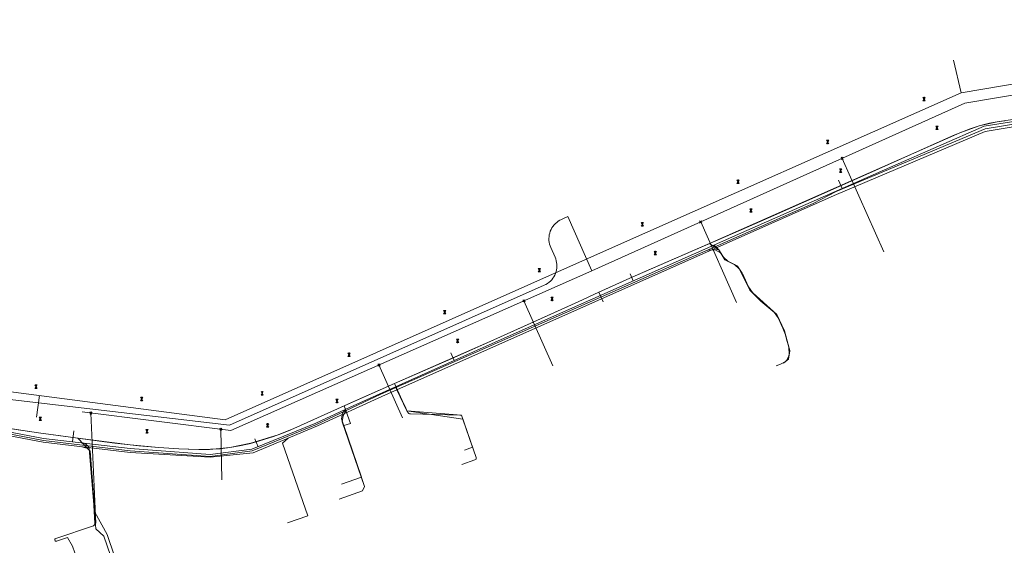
# Model space of a CAD drawing. Header units: metres. Extents: x 265038 to 265901, y 576646 to 577335.
# Tile 21 of 27: x 265602 to 265741, y 576896 to 576970. Entities that reach past the tile are written whole.
import ezdxf

# ---------------------------------------------------------------- set-up
doc = ezdxf.new("R2010")
doc.units = ezdxf.units.M
for name, color, linetype, lineweight in [('B-WE-KL-DATA-G', 252, 'KL-DATA-ALGEMEEN', 18), ('B-WE-KL-GAS-LD-G', 252, 'KL-GAS-LAGE-DRUK', 18), ('B-WE-KL-WATER-G', 252, 'KL-WATER', 18), ('B-WE-KL_ET-LS-G', 252, 'KL-LAAGSPANNING', 18), ('B-WE-RI-PERSLEIDING-G', 252, 'B-WE-RI-PERSLEIDING-G', 18), ('B-WE-RI-VRIJVERVALLEIDING-G', 252, 'KL-VRIJVERVAL', 18)]:
    doc.layers.add(name, color=color, linetype=linetype, lineweight=lineweight)
doc.styles.add('NLCS-ISO', font='NLCS-ISO.ttf')
doc.styles.get("Standard").update_dxf_attribs({"font": 'arial.ttf'})
doc.linetypes.add('B-WE-RI-PERSLEIDING-G', pattern='A,6,-2,[102,NLCS.shx,S=0.5,R=0,X=0,Y=0],-2,6,-2,["P",Standard,S=1,R=0,X=-0.5,Y=-0.5],-2', length=20)
doc.linetypes.add('KL-DATA-ALGEMEEN', pattern='A,2,-1.5,["@",NLCS-ISO,S=1,R=0,X=-0.5,Y=-0.4],-1.5,3,-1.5,["D",NLCS-ISO,S=1,R=0,X=-0.5,Y=-0.4],-1.5,1', length=12)
doc.linetypes.add('KL-GAS-LAGE-DRUK', pattern='A,2,-2,["GAS",NLCS-ISO,S=1,R=0,X=-1.25,Y=-0.4],-2,3,-1,["L",NLCS-ISO,S=1,R=0,X=-0.5,Y=-0.4],-1,1', length=12)
doc.linetypes.add('KL-LAAGSPANNING', pattern='A,2,-1.5,[103,NLCS.shx,S=1,R=0,X=0,Y=0],-1.5,3,-1.5,["L",NLCS-ISO,S=1,R=0,X=-0.5,Y=-0.4],-1.5,1', length=12)
doc.linetypes.add('KL-VRIJVERVAL', pattern='A,2,-1.5,[89,NLCS.shx,S=0.25,R=270,X=-0.5,Y=0],-1.5,3,-1.5,["V",NLCS-ISO,S=1,R=0,X=-0.5,Y=-0.4],-1.5,1', length=12)
doc.linetypes.add('KL-WATER', pattern='A,2,-1.5,[168,NLCS.shx,S=1,R=0,X=0,Y=0],-1.5,3,-1.5,["D",NLCS-ISO,S=1,R=0,X=-0.5,Y=-0.4],-1.5,1', length=12)

msp = doc.modelspace()

# ---------------------------------------------------------------- linework, layer by layer
at = {"layer": 'B-WE-KL-DATA-G'}
for p, q in [((265699.736, 576938.585), (265726.615, 576950.48)), ((265681.171, 576930.35), (265684.104, 576931.697)), ((265684.717, 576930.361), (265684.104, 576931.697)), ((265648.104, 576915.628), (265655.204, 576918.794)), ((265604.853, 576911.802), (265610.436, 576911.057))]:
    msp.add_line(p, q, dxfattribs=at)
for points in [[(265684.717, 576930.361), (265684.104, 576931.697), (265688.457, 576933.678), (265699.736, 576938.585), (265726.615, 576950.48), (265735.119, 576954.265), (265737.88, 576955.234), (265740.412, 576955.798), (265749.444, 576957.187), (265756.694, 576958.387), (265764.634, 576959.558), (265775.836, 576961.482), (265787.68, 576963.653), (265790.991, 576964.424), (265793.816, 576965.372), (265798.833, 576967.587), (265815.324, 576975.083), (265828.661, 576981.03), (265844.283, 576988.192), (265864.737, 576997.235), (265869.844, 576999.505)], [(265583.822, 576964.856), (265584.353, 576960.385), (265586.073, 576941.949), (265587.518, 576928.419), (265587.811, 576926.724), (265588.509, 576923.569), (265588.936, 576922.03), (265589.733, 576919.751), (265590.789, 576917.666), (265591.726, 576916.336), (265593.086, 576915.021), (265593.857, 576914.462), (265594.815, 576913.913), (265595.982, 576913.415), (265597.201, 576913.063), (265600.081, 576912.518), (265604.853, 576911.802)], [(265684.717, 576930.361), (265684.104, 576931.697), (265685.451, 576932.316), (265688.457, 576933.678), (265691.477, 576935.007), (265702.045, 576939.586), (265704.977, 576940.864), (265708.09, 576942.235), (265717.643, 576946.469), (265723.671, 576949.158), (265734.119, 576953.843), (265735.119, 576954.265), (265736.136, 576954.644), (265736.452, 576954.754), (265737.88, 576955.234), (265738.603, 576955.443), (265739.338, 576955.607), (265740.412, 576955.798), (265741.489, 576955.966)], [(265684.717, 576930.361), (265684.104, 576931.697), (265685.451, 576932.316), (265688.457, 576933.678), (265691.477, 576935.007), (265702.045, 576939.586), (265704.977, 576940.864), (265708.09, 576942.235), (265717.643, 576946.469), (265723.671, 576949.158), (265734.119, 576953.843), (265735.119, 576954.265), (265736.136, 576954.644), (265736.452, 576954.754), (265737.88, 576955.234), (265738.603, 576955.443), (265739.338, 576955.607), (265740.412, 576955.798), (265741.489, 576955.966)], [(265741.489, 576955.966), (265740.412, 576955.798), (265739.338, 576955.607), (265738.603, 576955.443), (265737.88, 576955.234), (265736.452, 576954.754), (265736.136, 576954.644), (265735.119, 576954.265), (265734.119, 576953.843), (265723.671, 576949.158), (265717.643, 576946.469), (265708.09, 576942.235), (265704.977, 576940.864), (265702.045, 576939.586), (265691.477, 576935.007), (265688.457, 576933.678), (265685.451, 576932.316), (265684.104, 576931.697), (265684.717, 576930.361)], [(265684.717, 576930.361), (265684.104, 576931.697), (265685.451, 576932.316), (265688.457, 576933.678), (265691.477, 576935.007), (265702.045, 576939.586), (265704.977, 576940.864), (265708.09, 576942.235), (265717.643, 576946.469), (265723.671, 576949.158), (265734.119, 576953.843), (265735.119, 576954.265), (265736.136, 576954.644), (265736.452, 576954.754), (265737.88, 576955.234), (265738.603, 576955.443), (265739.338, 576955.607), (265740.412, 576955.798), (265741.489, 576955.966)], [(265726.615, 576950.48), (265735.119, 576954.265), (265737.88, 576955.234), (265740.412, 576955.798), (265749.444, 576957.187)], [(265684.104, 576931.697), (265688.457, 576933.678), (265699.736, 576938.585)], [(265710.22, 576921.66), (265710.91, 576922.25), (265711.08, 576923.42), (265710.34, 576926.25), (265709.27, 576928.53), (265705.45, 576931.97), (265703.74, 576935.4), (265701.93, 576936.28), (265701.06, 576937.71), (265699.736, 576938.585), (265691.477, 576935.007), (265688.457, 576933.678), (265685.451, 576932.316), (265684.104, 576931.697), (265684.717, 576930.361)], [(265710.22, 576921.66), (265710.91, 576922.25), (265711.08, 576923.42), (265710.34, 576926.25), (265709.27, 576928.53), (265705.45, 576931.97), (265703.74, 576935.4), (265701.93, 576936.28), (265701.06, 576937.71), (265699.736, 576938.585)], [(265600.081, 576912.518), (265604.853, 576911.802), (265610.436, 576911.057), (265617.808, 576910.119), (265621.867, 576909.734), (265624.694, 576909.552), (265627.525, 576909.442), (265629.043, 576909.466), (265631.928, 576909.724), (265634.885, 576910.336), (265638.732, 576911.505), (265640.967, 576912.409), (265648.104, 576915.628), (265655.204, 576918.794), (265669.258, 576924.97), (265681.171, 576930.35), (265684.104, 576931.697), (265684.717, 576930.361)], [(265601.133, 576912.354), (265604.853, 576911.802), (265607.666, 576911.42), (265610.436, 576911.057), (265613.503, 576910.642), (265615.653, 576910.362), (265617.808, 576910.119), (265619.046, 576909.99), (265621.867, 576909.734), (265624.694, 576909.552), (265626.008, 576909.485), (265627.525, 576909.442), (265629.043, 576909.466), (265629.186, 576909.472), (265630.56, 576909.562), (265631.928, 576909.724), (265633.285, 576909.959), (265634.627, 576910.269), (265635.492, 576910.498), (265636.736, 576910.855), (265637.971, 576911.244), (265638.732, 576911.505), (265639.485, 576911.787), (265640.23, 576912.088), (265640.967, 576912.409), (265649.546, 576916.279), (265655.204, 576918.794), (265663.224, 576922.297), (265669.258, 576924.97), (265675.324, 576927.694), (265681.171, 576930.35), (265684.104, 576931.697), (265684.717, 576930.361)], [(265604.853, 576911.802), (265610.436, 576911.057), (265617.808, 576910.119), (265621.867, 576909.734), (265624.694, 576909.552), (265627.525, 576909.442), (265629.043, 576909.466), (265631.928, 576909.724), (265634.885, 576910.336), (265638.732, 576911.505), (265640.967, 576912.409), (265648.104, 576915.628), (265655.204, 576918.794), (265669.258, 576924.97), (265681.171, 576930.35), (265684.104, 576931.697), (265684.717, 576930.361)], [(265684.717, 576930.361), (265684.104, 576931.697), (265681.171, 576930.35), (265675.324, 576927.694), (265669.258, 576924.97), (265663.224, 576922.297), (265655.204, 576918.794), (265649.546, 576916.279), (265640.967, 576912.409), (265640.23, 576912.088), (265639.485, 576911.787), (265638.732, 576911.505), (265637.971, 576911.244), (265636.736, 576910.855), (265635.492, 576910.498), (265634.885, 576910.336), (265634.627, 576910.269), (265633.285, 576909.959), (265631.928, 576909.724), (265630.56, 576909.562), (265629.186, 576909.472), (265629.043, 576909.466), (265627.525, 576909.442), (265626.008, 576909.485), (265624.694, 576909.552), (265621.867, 576909.734), (265619.046, 576909.99), (265617.808, 576910.119), (265615.653, 576910.362), (265613.503, 576910.642), (265610.436, 576911.057), (265612.151, 576909.195), (265612.816, 576900.573), (265614.566, 576897.416), (265616.689, 576891.145)], [(265684.717, 576930.361), (265684.104, 576931.697), (265681.171, 576930.35), (265675.324, 576927.694), (265669.258, 576924.97), (265663.224, 576922.297), (265655.204, 576918.794), (265649.546, 576916.279), (265648.104, 576915.628), (265648.958, 576913.147), (265648.013, 576912.821), (265650.52, 576905.541), (265647.683, 576904.564)], [(265665.094, 576909.373), (265666.229, 576909.762), (265664.867, 576913.735), (265656.951, 576914.932), (265655.204, 576918.794), (265663.224, 576922.297), (265669.258, 576924.97), (265675.324, 576927.694), (265681.171, 576930.35), (265684.104, 576931.697), (265684.717, 576930.361)], [(265655.204, 576918.794), (265669.258, 576924.97), (265681.171, 576930.35)], [(265665.094, 576909.373), (265666.229, 576909.762), (265664.867, 576913.735), (265656.951, 576914.932), (265655.204, 576918.794)], [(265610.436, 576911.057), (265617.808, 576910.119), (265621.867, 576909.734), (265624.694, 576909.552), (265627.525, 576909.442), (265629.043, 576909.466), (265631.928, 576909.724), (265634.885, 576910.336), (265638.732, 576911.505), (265640.967, 576912.409), (265648.104, 576915.628)], [(265648.104, 576915.628), (265648.958, 576913.147), (265648.013, 576912.821), (265650.52, 576905.541), (265647.683, 576904.564)], [(265615.814, 576890.143), (265616.689, 576891.145), (265614.566, 576897.416), (265612.816, 576900.573), (265612.151, 576909.195), (265610.436, 576911.057)]]:
    msp.add_lwpolyline(points, dxfattribs=at)
at = {"layer": 'B-WE-KL-GAS-LD-G'}
for points in [[(265870.145, 576999.033), (265848.159, 576989.21), (265844.96, 576987.758), (265835.489, 576983.387), (265801.982, 576968.529), (265791.803, 576963.812), (265762.125, 576958.644), (265738.737, 576954.804), (265717.633, 576945.927), (265714.381, 576944.237), (265653.285, 576917.259), (265644.163, 576912.987), (265635.088, 576909.252), (265629.145, 576908.478), (265617.842, 576909.263), (265605.564, 576910.715), (265595.028, 576912.733), (265590.255, 576916.752), (265587.257, 576926.512), (265584.974, 576946.493), (265582.728, 576966.558), (265582.583, 576967.763)], [(265699.507, 576937.669), (265700.553, 576937.695), (265701.317, 576937.283), (265701.68, 576936.697), (265702.392, 576936.05), (265703.273, 576935.615), (265703.994, 576934.974), (265704.094, 576934.819), (265704.574, 576933.945), (265705.247, 576932.465), (265705.803, 576931.652), (265706.668, 576930.768), (265707.402, 576930.091), (265708.887, 576928.858), (265709.475, 576928.082), (265710.135, 576926.598), (265710.468, 576925.658), (265710.624, 576925.073), (265710.944, 576923.912), (265711.01, 576922.936), (265710.978, 576922.703), (265710.572, 576921.959), (265709.799, 576921.511), (265709.189, 576921.295)], [(265655.409, 576918.197), (265656.951, 576914.932), (265664.673, 576914.302), (265666.732, 576908.296), (265666.753, 576908.187), (265666.734, 576908.098), (265666.675, 576908.028), (265666.577, 576907.978), (265664.732, 576907.346)], [(265648.342, 576914.944), (265647.923, 576914.271), (265647.822, 576913.374), (265650.976, 576904.218), (265650.666, 576903.582), (265647.356, 576902.442)]]:
    msp.add_lwpolyline(points, dxfattribs=at)
at = {"layer": 'B-WE-KL-WATER-G'}
for points in [[(265653.429, 576916.945), (265692.968, 576934.554), (265717.722, 576945.536), (265738.734, 576954.422), (265758.282, 576957.694), (265779.08, 576961.346), (265791.807, 576963.606), (265802.15, 576968.233), (265834.152, 576982.496), (265842.145, 576986.165), (265849.078, 576989.272)], [(265653.429, 576916.945), (265644.288, 576912.776), (265635.209, 576908.991), (265629.154, 576908.34), (265617.81, 576909.037), (265605.528, 576910.464), (265594.823, 576912.507), (265589.916, 576916.648), (265586.976, 576926.408), (265584.712, 576946.346), (265583.063, 576962.964)], [(265700.126, 576937.73), (265701.053, 576937.708), (265701.944, 576936.272), (265703.721, 576935.393), (265704.367, 576934.4), (265705.454, 576932.01), (265707.017, 576930.41), (265709.272, 576928.539), (265710.338, 576926.141), (265711.079, 576923.431), (265710.916, 576922.255), (265710.228, 576921.662)], [(265655.519, 576917.876), (265656.951, 576914.932), (265664.867, 576913.735), (265666.229, 576909.762), (265665.094, 576909.373)], [(265640.159, 576911.055), (265639.346, 576910.349), (265642.925, 576900.075), (265640.092, 576899.089)], [(265610.978, 576909.831), (265612.033, 576909.535), (265612.977, 576898.232)], [(265612.977, 576898.232), (265614.101, 576897.184), (265616.016, 576891.592), (265615.07, 576891.268)]]:
    msp.add_lwpolyline(points, dxfattribs=at)
at = {"layer": 'B-WE-KL_ET-LS-G'}
for p, q in [((265718.513, 576946.361), (265717.988, 576947.55)), ((265688.969, 576933.287), (265688.537, 576934.299)), ((265663.657, 576922.034), (265663.186, 576923.138)), ((265609.689, 576910.513), (265609.873, 576912.102)), ((265635.918, 576909.846), (265635.468, 576910.958))]:
    msp.add_line(p, q, dxfattribs=at)
for points in [[(265745.396, 576956.271), (265738.592, 576955.193), (265725.677, 576949.522), (265705.039, 576940.417), (265667.738, 576923.867), (265648.933, 576915.421), (265644.098, 576913.159), (265635.035, 576909.488), (265629.14, 576908.745), (265617.828, 576909.572), (265605.56, 576910.99), (265595.127, 576912.99), (265590.501, 576916.913), (265587.373, 576926.539), (265584.338, 576953.891), (265582.7, 576968.919), (265581.921, 576970.221), (265580.327, 576971.872), (265579.343, 576972.572), (265578.47, 576972.828), (265575.482, 576973.217), (265573.793, 576972.601)], [(265745.396, 576956.271), (265738.592, 576955.193), (265725.677, 576949.522), (265705.039, 576940.417), (265667.738, 576923.867), (265648.933, 576915.421), (265644.098, 576913.159), (265635.035, 576909.488), (265629.14, 576908.745), (265617.828, 576909.572), (265605.56, 576910.99), (265595.127, 576912.99)], [(265700.394, 576938.356), (265701.053, 576937.708), (265701.944, 576936.272), (265702.953, 576935.773)], [(265702.953, 576935.773), (265703.273, 576935.615), (265703.994, 576934.974), (265704.094, 576934.819), (265704.574, 576933.945), (265705.247, 576932.465), (265705.803, 576931.652), (265706.668, 576930.768), (265707.402, 576930.091), (265708.887, 576928.858), (265709.475, 576928.082), (265710.135, 576926.598), (265710.468, 576925.658), (265710.624, 576925.073), (265710.944, 576923.912), (265711.01, 576922.936), (265710.978, 576922.703), (265710.572, 576921.959), (265709.799, 576921.511), (265709.189, 576921.295)], [(265655.366, 576918.31), (265655.415, 576918.168), (265655.609, 576917.709), (265656.708, 576915.534), (265656.902, 576915.075), (265656.951, 576914.933)], [(265648.282, 576915.117), (265647.851, 576914.62), (265647.686, 576913.77), (265650.976, 576904.217), (265650.666, 576903.581), (265647.356, 576902.442)], [(265656.951, 576914.933), (265657.082, 576914.708), (265657.153, 576914.613), (265657.239, 576914.545), (265657.341, 576914.502), (265657.458, 576914.486), (265664.424, 576914.322), (265664.673, 576914.302), (265666.732, 576908.295), (265666.753, 576908.187), (265666.734, 576908.098), (265666.675, 576908.028), (265666.576, 576907.978), (265664.732, 576907.345)], [(265611.348, 576910.321), (265611.816, 576909.95), (265611.903, 576909.866), (265611.968, 576909.771), (265612.011, 576909.664), (265612.032, 576909.545), (265612.672, 576901.887), (265612.699, 576901.512), (265612.844, 576899), (265612.836, 576898.886), (265612.796, 576898.793), (265612.725, 576898.721), (265612.622, 576898.67), (265607.31, 576896.855), (265607.232, 576896.815), (265607.185, 576896.76), (265607.17, 576896.689), (265607.187, 576896.602), (265607.227, 576896.523), (265607.283, 576896.476), (265607.354, 576896.46), (265607.441, 576896.477), (265607.535, 576896.509)], [(265607.535, 576896.509), (265608.947, 576896.991), (265609.688, 576895.765), (265610.984, 576891.983)]]:
    msp.add_lwpolyline(points, dxfattribs=at)
at = {"layer": 'B-WE-RI-PERSLEIDING-G'}
msp.add_lwpolyline([(265679.729, 576942.391), (265678.998, 576942.066), (265678.815, 576941.985), (265678.581, 576941.868), (265678.357, 576941.732), (265678.147, 576941.576), (265677.951, 576941.403), (265677.771, 576941.213), (265677.608, 576941.008), (265677.463, 576940.79), (265677.338, 576940.56), (265677.234, 576940.32), (265677.15, 576940.072), (265677.089, 576939.818), (265677.051, 576939.559), (265677.034, 576939.297), (265677.041, 576939.036), (265677.071, 576938.776), (265677.123, 576938.519), (265677.197, 576938.268), (265677.293, 576938.025), (265677.902, 576936.654), (265677.998, 576936.411), (265678.072, 576936.16), (265678.124, 576935.903), (265678.154, 576935.643), (265678.161, 576935.382), (265678.145, 576935.12), (265678.106, 576934.862), (265678.045, 576934.607), (265677.962, 576934.359), (265677.857, 576934.119), (265677.732, 576933.889), (265677.588, 576933.671), (265677.425, 576933.466), (265677.244, 576933.276), (265677.048, 576933.103), (265676.838, 576932.947), (265676.615, 576932.811), (265676.38, 576932.694), (265631.883, 576912.904), (265596.735, 576917.002)], dxfattribs=at)
at = {"layer": 'B-WE-RI-VRIJVERVALLEIDING-G'}
for p, q in [((265735.339, 576959.899), (265791.59, 576969.52)), ((265735.853, 576958.432), (265791.197, 576967.741)), ((265735.339, 576959.899), (265734.259, 576964.52)), ((265684.747, 576937.435), (265735.339, 576959.899)), ((265730.091, 576959.017), (265729.927, 576959.261)), ((265730.091, 576959.017), (265729.927, 576958.772)), ((265729.976, 576959.294), (265730.206, 576958.74)), ((265729.976, 576958.74), (265730.206, 576959.294)), ((265730.148, 576958.728), (265730.034, 576959.305)), ((265730.034, 576958.728), (265730.148, 576959.305)), ((265730.091, 576958.717), (265730.091, 576959.317)), ((265730.091, 576959.017), (265730.254, 576959.261)), ((265730.254, 576958.772), (265730.091, 576959.017)), ((265683.086, 576934.711), (265735.853, 576958.432)), ((265731.899, 576954.951), (265731.736, 576955.195)), ((265731.899, 576954.951), (265731.736, 576954.706)), ((265731.784, 576955.228), (265732.014, 576954.674)), ((265731.784, 576954.674), (265732.014, 576955.228)), ((265731.957, 576954.662), (265731.842, 576955.239)), ((265731.842, 576954.662), (265731.957, 576955.239)), ((265731.899, 576954.651), (265731.899, 576955.251)), ((265731.899, 576954.951), (265732.063, 576955.195)), ((265732.063, 576954.706), (265731.899, 576954.951)), ((265716.465, 576952.957), (265716.301, 576953.201)), ((265716.35, 576953.234), (265716.579, 576952.679)), ((265716.35, 576952.679), (265716.579, 576953.234)), ((265716.522, 576952.668), (265716.407, 576953.245)), ((265716.407, 576952.668), (265716.522, 576953.245)), ((265716.465, 576952.657), (265716.465, 576953.257)), ((265716.465, 576952.957), (265716.628, 576953.201)), ((265716.465, 576952.957), (265716.301, 576952.712)), ((265716.628, 576952.712), (265716.465, 576952.957)), ((265718.66, 576950.482), (265718.354, 576950.787)), ((265718.354, 576950.482), (265718.66, 576950.787)), ((265724.396, 576937.393), (265718.507, 576950.634)), ((265718.273, 576948.891), (265718.109, 576949.135)), ((265718.158, 576949.168), (265718.388, 576948.613)), ((265718.158, 576948.613), (265718.388, 576949.168)), ((265718.33, 576948.602), (265718.215, 576949.179)), ((265718.215, 576948.602), (265718.33, 576949.179)), ((265718.273, 576948.591), (265718.273, 576949.191)), ((265718.273, 576948.891), (265718.436, 576949.135)), ((265703.792, 576947.321), (265703.629, 576947.565)), ((265703.677, 576947.598), (265703.907, 576947.043)), ((265703.677, 576947.043), (265703.907, 576947.598)), ((265703.85, 576947.032), (265703.735, 576947.609)), ((265703.735, 576947.032), (265703.85, 576947.609)), ((265703.792, 576947.021), (265703.792, 576947.621)), ((265703.792, 576947.321), (265703.956, 576947.565)), ((265718.273, 576948.891), (265718.109, 576948.646)), ((265718.436, 576948.646), (265718.273, 576948.891)), ((265703.792, 576947.321), (265703.629, 576947.076)), ((265703.956, 576947.076), (265703.792, 576947.321)), ((265705.601, 576943.255), (265705.437, 576943.499)), ((265705.486, 576943.532), (265705.715, 576942.977)), ((265705.486, 576942.977), (265705.715, 576943.532)), ((265705.658, 576942.966), (265705.543, 576943.543)), ((265705.543, 576942.966), (265705.658, 576943.543)), ((265705.601, 576942.955), (265705.601, 576943.555)), ((265705.601, 576943.255), (265705.764, 576943.499)), ((265683.086, 576934.711), (265679.729, 576942.391)), ((265705.601, 576943.255), (265705.437, 576943.01)), ((265705.764, 576943.01), (265705.601, 576943.255)), ((265690.256, 576941.3), (265690.092, 576941.545)), ((265690.256, 576941.3), (265690.092, 576941.056)), ((265690.141, 576941.577), (265690.37, 576941.023)), ((265690.141, 576941.023), (265690.37, 576941.577)), ((265690.313, 576941.012), (265690.198, 576941.589)), ((265690.198, 576941.012), (265690.313, 576941.589)), ((265690.256, 576941), (265690.256, 576941.6)), ((265690.256, 576941.3), (265690.419, 576941.545)), ((265690.419, 576941.056), (265690.256, 576941.3)), ((265698.651, 576941.487), (265698.346, 576941.792)), ((265698.346, 576941.487), (265698.651, 576941.792)), ((265703.576, 576930.222), (265698.499, 576941.64)), ((265631.239, 576913.627), (265684.747, 576937.435)), ((265692.064, 576937.234), (265691.901, 576937.479)), ((265692.064, 576937.234), (265691.901, 576936.99)), ((265691.949, 576937.511), (265692.179, 576936.957)), ((265691.949, 576936.957), (265692.179, 576937.511)), ((265692.121, 576936.946), (265692.007, 576937.523)), ((265692.007, 576936.946), (265692.121, 576937.523)), ((265692.064, 576936.934), (265692.064, 576937.534)), ((265692.064, 576937.234), (265692.227, 576937.479)), ((265692.227, 576936.99), (265692.064, 576937.234)), ((265675.684, 576934.819), (265675.52, 576935.064)), ((265675.569, 576935.096), (265675.798, 576934.542)), ((265675.569, 576934.542), (265675.798, 576935.096)), ((265675.741, 576934.531), (265675.626, 576935.108)), ((265675.626, 576934.531), (265675.741, 576935.108)), ((265675.684, 576934.519), (265675.684, 576935.119)), ((265675.684, 576934.819), (265675.847, 576935.064)), ((265632.074, 576912.144), (265683.086, 576934.711)), ((265675.684, 576934.819), (265675.52, 576934.575)), ((265675.847, 576934.575), (265675.684, 576934.819)), ((265677.492, 576930.753), (265677.329, 576930.998)), ((265677.377, 576931.03), (265677.607, 576930.476)), ((265677.377, 576930.476), (265677.607, 576931.03)), ((265677.549, 576930.465), (265677.435, 576931.042)), ((265677.435, 576930.465), (265677.549, 576931.042)), ((265677.492, 576930.453), (265677.492, 576931.053)), ((265677.492, 576930.753), (265677.655, 576930.998)), ((265673.656, 576930.319), (265673.35, 576930.624)), ((265673.35, 576930.319), (265673.656, 576930.624)), ((265677.594, 576921.274), (265673.503, 576930.472)), ((265677.492, 576930.753), (265677.329, 576930.509)), ((265677.655, 576930.509), (265677.492, 576930.753)), ((265662.312, 576928.872), (265662.149, 576929.117)), ((265662.312, 576928.872), (265662.149, 576928.628)), ((265662.198, 576929.15), (265662.427, 576928.595)), ((265662.198, 576928.595), (265662.427, 576929.15)), ((265662.37, 576928.584), (265662.255, 576929.161)), ((265662.255, 576928.584), (265662.37, 576929.161)), ((265662.312, 576928.572), (265662.312, 576929.172)), ((265662.312, 576928.872), (265662.476, 576929.117)), ((265662.476, 576928.628), (265662.312, 576928.872)), ((265664.121, 576924.806), (265663.957, 576925.051)), ((265664.121, 576924.806), (265663.957, 576924.562)), ((265664.006, 576925.084), (265664.236, 576924.529)), ((265664.006, 576924.529), (265664.236, 576925.084)), ((265664.178, 576924.518), (265664.063, 576925.095)), ((265664.063, 576924.518), (265664.178, 576925.095)), ((265664.121, 576924.506), (265664.121, 576925.106)), ((265664.121, 576924.806), (265664.284, 576925.051)), ((265664.284, 576924.562), (265664.121, 576924.806)), ((265648.779, 576922.853), (265648.615, 576923.098)), ((265648.779, 576922.853), (265648.615, 576922.609)), ((265648.664, 576923.131), (265648.894, 576922.576)), ((265648.664, 576922.576), (265648.894, 576923.131)), ((265648.836, 576922.565), (265648.721, 576923.142)), ((265648.721, 576922.565), (265648.836, 576923.142)), ((265648.779, 576922.553), (265648.779, 576923.153)), ((265648.779, 576922.853), (265648.942, 576923.098)), ((265648.942, 576922.609), (265648.779, 576922.853)), ((265653.157, 576921.251), (265652.852, 576921.556)), ((265652.852, 576921.251), (265653.157, 576921.556)), ((265656.32, 576913.947), (265653.004, 576921.403)), ((265593.1, 576918.645), (265631.239, 576913.627)), ((265604.516, 576918.335), (265604.353, 576918.58)), ((265604.516, 576918.335), (265604.353, 576918.091)), ((265604.401, 576918.612), (265604.631, 576918.058)), ((265604.401, 576918.058), (265604.631, 576918.612)), ((265604.573, 576918.047), (265604.459, 576918.624)), ((265604.459, 576918.047), (265604.573, 576918.624)), ((265604.516, 576918.035), (265604.516, 576918.635)), ((265604.516, 576918.335), (265604.68, 576918.58)), ((265604.68, 576918.091), (265604.516, 576918.335)), ((265604.585, 576914.029), (265604.987, 576917.081)), ((265619.447, 576916.294), (265619.447, 576916.894)), ((265636.488, 576917.387), (265636.324, 576917.632)), ((265636.488, 576917.387), (265636.324, 576917.142)), ((265636.373, 576917.664), (265636.602, 576917.11)), ((265636.373, 576917.11), (265636.602, 576917.664)), ((265636.545, 576917.098), (265636.43, 576917.676)), ((265636.43, 576917.098), (265636.545, 576917.676)), ((265636.488, 576917.087), (265636.488, 576917.687)), ((265636.488, 576917.387), (265636.651, 576917.632)), ((265636.651, 576917.142), (265636.488, 576917.387)), ((265619.447, 576916.594), (265619.284, 576916.839)), ((265619.447, 576916.594), (265619.284, 576916.349)), ((265619.332, 576916.871), (265619.562, 576916.317)), ((265619.332, 576916.317), (265619.562, 576916.871)), ((265619.504, 576916.305), (265619.39, 576916.883)), ((265619.39, 576916.305), (265619.504, 576916.883)), ((265619.447, 576916.594), (265619.611, 576916.839)), ((265619.611, 576916.349), (265619.447, 576916.594)), ((265647.058, 576916.316), (265646.894, 576916.56)), ((265647.058, 576916.316), (265646.894, 576916.071)), ((265646.943, 576916.593), (265647.172, 576916.039)), ((265646.943, 576916.039), (265647.172, 576916.593)), ((265647.115, 576916.027), (265647, 576916.604)), ((265647, 576916.027), (265647.115, 576916.604)), ((265647.058, 576916.016), (265647.058, 576916.616)), ((265647.058, 576916.316), (265647.221, 576916.56)), ((265647.221, 576916.071), (265647.058, 576916.316)), ((265611.047, 576914.759), (265632.074, 576912.144)), ((265612.404, 576914.457), (265612.098, 576914.762)), ((265612.098, 576914.457), (265612.404, 576914.762)), ((265612.987, 576899.023), (265612.251, 576914.609)), ((265605.113, 576913.785), (265604.949, 576914.03)), ((265605.113, 576913.785), (265604.949, 576913.541)), ((265604.998, 576914.063), (265605.227, 576913.508)), ((265604.998, 576913.508), (265605.227, 576914.063)), ((265605.17, 576913.497), (265605.055, 576914.074)), ((265605.055, 576913.497), (265605.17, 576914.074)), ((265605.113, 576913.485), (265605.113, 576914.085)), ((265605.113, 576913.785), (265605.276, 576914.03)), ((265605.276, 576913.541), (265605.113, 576913.785)), ((265637.245, 576912.854), (265637.082, 576913.098)), ((265637.245, 576912.854), (265637.082, 576912.609)), ((265637.13, 576913.131), (265637.36, 576912.576)), ((265637.13, 576912.576), (265637.36, 576913.131)), ((265637.303, 576912.565), (265637.188, 576913.142)), ((265637.188, 576912.565), (265637.303, 576913.142)), ((265637.245, 576912.554), (265637.245, 576913.154)), ((265637.245, 576912.854), (265637.409, 576913.098)), ((265637.409, 576912.609), (265637.245, 576912.854)), ((265620.194, 576912.027), (265620.031, 576912.271)), ((265620.194, 576912.027), (265620.031, 576911.782)), ((265620.079, 576912.304), (265620.309, 576911.75)), ((265620.079, 576911.75), (265620.309, 576912.304)), ((265620.252, 576911.738), (265620.137, 576912.315)), ((265620.137, 576911.738), (265620.252, 576912.315)), ((265620.194, 576911.727), (265620.194, 576912.327)), ((265620.194, 576912.027), (265620.358, 576912.271)), ((265620.358, 576911.782), (265620.194, 576912.027)), ((265630.791, 576912.17), (265630.485, 576912.475)), ((265630.485, 576912.17), (265630.791, 576912.475)), ((265630.792, 576905.155), (265630.638, 576912.323))]:
    msp.add_line(p, q, dxfattribs=at)

doc.saveas('drawing.dxf')
